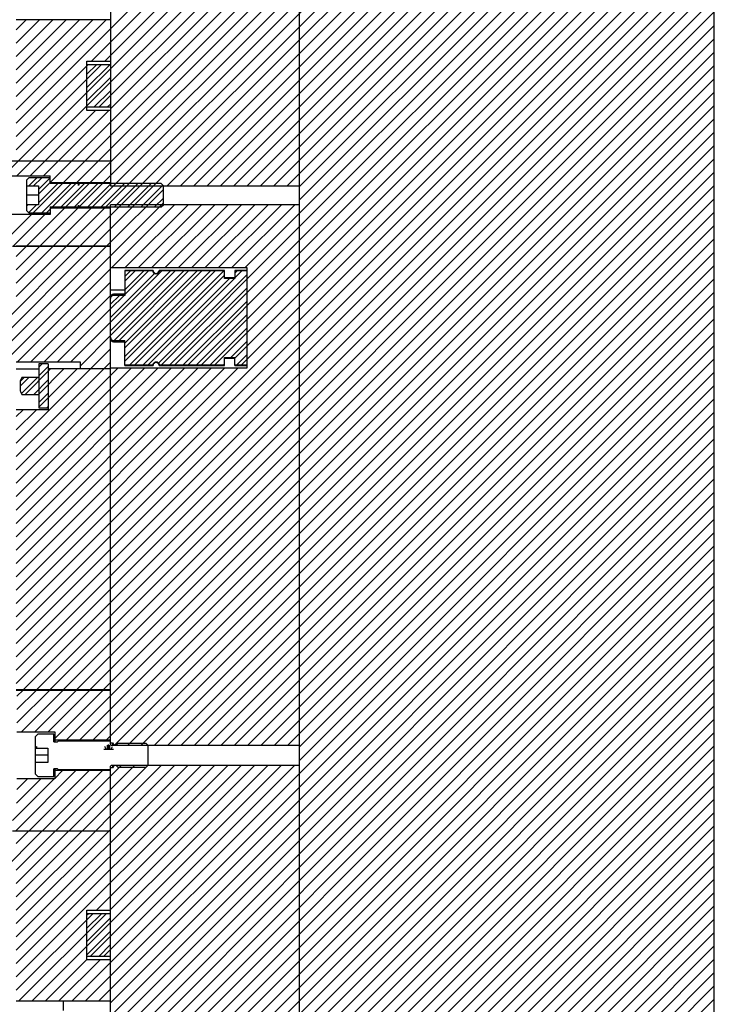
# Model space of a CAD drawing. Header units: inches. Extents: x 1694 to 2505, y -239 to -56.
# Tile 133 of 179: x 1820 to 1829, y -161 to -148. Entities that reach past the tile are written whole.
import ezdxf

# ---------------------------------------------------------------- set-up
doc = ezdxf.new("R2010")
doc.units = ezdxf.units.IN
doc.header["$LTSCALE"] = 0.5
doc.header["$MEASUREMENT"] = 0
doc.layers.add('SID-M-F', color=202, linetype='Continuous')
doc.layers.add('SID-M-S', color=105, linetype='Continuous')

msp = doc.modelspace()

# ---------------------------------------------------------------- linework, layer by layer
at = {"layer": 'SID-M-F', "linetype": 'Continuous'}
for p, q in [((1819.98854, -150.25392), (1827.64337, -142.5991)), ((1820.16532, -150.25392), (1827.82014, -142.5991)), ((1820.34209, -150.25392), (1827.99692, -142.5991)), ((1820.47515, -149.23698), (1827.11304, -142.5991)), ((1820.54801, -150.57833), (1828.52725, -142.5991)), ((1820.63478, -149.25413), (1827.28981, -142.5991)), ((1820.69565, -150.25392), (1828.35047, -142.5991)), ((1820.72479, -150.57833), (1828.70403, -142.5991)), ((1820.78765, -149.27804), (1827.46659, -142.5991)), ((1821.18185, -150.29805), (1828.78765, -142.69225)), ((1823.28765, -148.36903), (1828.78765, -142.86903)), ((1821.5354, -150.29805), (1828.78765, -143.0458)), ((1821.71218, -150.29805), (1828.78765, -143.22258)), ((1821.88895, -150.29805), (1828.78765, -143.39936)), ((1822.06573, -150.29805), (1828.78765, -143.57613)), ((1822.24251, -150.29805), (1828.78765, -143.75291)), ((1822.41928, -150.29805), (1828.78765, -143.92969)), ((1822.59606, -150.29805), (1828.78765, -144.10646)), ((1822.77284, -150.29805), (1828.78765, -144.28324)), ((1822.94961, -150.29805), (1828.78765, -144.46002)), ((1823.12639, -150.29805), (1828.78765, -144.63679)), ((1819.36754, -150.16781), (1824.78794, -144.74742)), ((1820.53614, -148.64566), (1824.43438, -144.74742)), ((1820.78765, -148.21738), (1824.25761, -144.74742)), ((1820.78765, -148.57093), (1824.61116, -144.74742)), ((1823.28765, -150.31357), (1828.78765, -144.81357)), ((1823.28765, -150.49035), (1828.78765, -144.99035)), ((1822.57323, -151.38154), (1828.78765, -145.16712)), ((1823.28765, -150.8439), (1828.78765, -145.3439)), ((1821.6373, -152.67103), (1828.78765, -145.52068)), ((1823.28765, -151.19745), (1828.78765, -145.69745)), ((1821.99085, -152.67103), (1828.78765, -145.87423)), ((1823.28765, -151.55101), (1828.78765, -146.05101)), ((1822.43489, -152.58054), (1828.78765, -146.22778)), ((1823.28765, -151.90456), (1828.78765, -146.40456)), ((1823.28765, -152.08134), (1828.78765, -146.58134)), ((1819.53765, -156.00811), (1828.78765, -146.75811)), ((1823.28765, -152.43489), (1828.78765, -146.93489)), ((1819.53765, -156.36167), (1828.78765, -147.11167)), ((1823.28765, -152.78844), (1828.78765, -147.28844)), ((1819.53765, -156.71522), (1828.78765, -147.46522)), ((1820.51887, -150.25392), (1823.28765, -147.48514)), ((1819.53765, -156.892), (1828.78765, -147.642)), ((1819.63233, -156.9741), (1828.78765, -147.81877)), ((1819.8091, -156.9741), (1828.78765, -147.99555)), ((1819.53765, -148.22994), (1819.66849, -148.0991)), ((1819.53765, -148.40672), (1819.84527, -148.0991)), ((1819.53765, -148.58349), (1820.02205, -148.0991)), ((1819.53765, -148.76027), (1820.19882, -148.0991)), ((1819.53765, -148.93705), (1820.3756, -148.0991)), ((1819.53765, -149.11382), (1820.55238, -148.0991)), ((1819.53765, -149.2906), (1820.72915, -148.0991)), ((1819.98588, -156.9741), (1828.78765, -148.17233)), ((1819.53765, -149.46738), (1820.78765, -148.21738)), ((1820.16266, -156.9741), (1828.78765, -148.3491)), ((1820.55758, -151.0991), (1823.28765, -148.36903)), ((1820.33943, -156.9741), (1828.78765, -148.52588)), ((1820.71292, -148.64566), (1820.78765, -148.57093)), ((1819.53765, -149.64415), (1820.48774, -148.69406)), ((1819.53765, -149.82093), (1820.66452, -148.69406)), ((1820.47515, -148.82093), (1820.60202, -148.69406)), ((1820.47515, -148.99771), (1820.7788, -148.69406)), ((1820.51621, -156.9741), (1828.78765, -148.70266)), ((1820.47515, -149.17448), (1820.78765, -148.86198)), ((1820.69299, -156.9741), (1828.78765, -148.87943)), ((1820.57228, -149.25413), (1820.78765, -149.03876)), ((1823.28765, -154.55621), (1828.78765, -149.05621)), ((1819.73804, -149.9741), (1820.47515, -149.23698)), ((1820.37954, -157.6411), (1828.78765, -149.23299)), ((1820.74905, -149.25413), (1820.78765, -149.21554)), ((1819.7211, -150.16781), (1820.58638, -149.30253)), ((1819.89787, -150.16781), (1820.76316, -149.30253)), ((1823.28765, -154.90976), (1828.78765, -149.40976)), ((1820.73309, -157.6411), (1828.78765, -149.58654)), ((1823.28765, -155.26332), (1828.78765, -149.76332)), ((1819.54432, -150.16781), (1819.73804, -149.9741)), ((1823.28765, -155.4401), (1828.78765, -149.9401)), ((1823.28765, -155.61687), (1828.78765, -150.11687)), ((1819.70409, -150.2991), (1819.81213, -150.19106)), ((1819.76211, -150.65713), (1820.14938, -150.26986)), ((1819.76659, -150.2991), (1819.87463, -150.19106)), ((1819.8314, -150.34856), (1819.98765, -150.19231)), ((1819.8314, -150.41106), (1819.98765, -150.25481)), ((1819.8314, -150.52534), (1820.08688, -150.26986)), ((1819.87638, -150.65713), (1820.26366, -150.26986)), ((1820.01768, -150.57833), (1820.32616, -150.26986)), ((1820.13196, -150.57833), (1820.44043, -150.26986)), ((1820.19446, -150.57833), (1820.50293, -150.26986)), ((1820.30874, -150.57833), (1820.61721, -150.26986)), ((1820.37264, -150.57693), (1820.67971, -150.26986)), ((1820.3808, -151.0991), (1821.21004, -150.26986)), ((1820.48551, -150.57833), (1820.79399, -150.26986)), ((1820.66229, -150.57833), (1820.97076, -150.26986)), ((1820.83907, -150.57833), (1821.14754, -150.26986)), ((1821.01584, -150.57833), (1821.32432, -150.26986)), ((1820.78765, -151.0458), (1821.48765, -150.3458)), ((1821.19262, -150.57833), (1821.48033, -150.29062)), ((1823.28765, -155.79365), (1828.78765, -150.29365)), ((1819.47332, -152.53691), (1821.48765, -150.52258)), ((1821.3694, -150.57833), (1821.48765, -150.46008)), ((1821.54248, -157.7156), (1828.78765, -150.47043)), ((1819.6737, -151.0991), (1820.17852, -150.59427)), ((1819.67515, -150.56731), (1819.69337, -150.5491)), ((1819.70301, -150.65373), (1819.80764, -150.5491)), ((1819.85047, -151.0991), (1820.3553, -150.59427)), ((1819.93888, -150.65713), (1820.00175, -150.59427)), ((1820.02725, -151.0991), (1820.53208, -150.59427)), ((1820.20403, -151.0991), (1820.70885, -150.59427)), ((1820.80546, -151.38154), (1821.63687, -150.55014)), ((1820.98224, -151.38154), (1821.81364, -150.55014)), ((1821.15901, -151.38154), (1821.99042, -150.55014)), ((1821.33579, -151.38154), (1822.1672, -150.55014)), ((1821.51257, -151.38154), (1822.34397, -150.55014)), ((1821.68935, -151.38154), (1822.52075, -150.55014)), ((1821.86612, -151.38154), (1822.69753, -150.55014)), ((1822.0429, -151.38154), (1822.8743, -150.55014)), ((1822.21968, -151.38154), (1823.05108, -150.55014)), ((1822.39645, -151.38154), (1823.22786, -150.55014)), ((1823.28765, -156.1472), (1828.78765, -150.6472)), ((1819.38067, -151.03856), (1819.73886, -150.68038)), ((1819.49692, -151.0991), (1819.91564, -150.68038)), ((1821.46052, -152.67103), (1823.28765, -150.8439)), ((1821.89603, -157.7156), (1828.78765, -150.82398)), ((1820.73436, -151.0991), (1820.78765, -151.0458)), ((1823.28765, -156.50076), (1828.78765, -151.00076)), ((1818.47466, -153.00524), (1820.3798, -151.1001)), ((1818.47466, -153.18202), (1820.55658, -151.1001)), ((1819.35688, -152.47657), (1820.73336, -151.1001)), ((1819.53765, -151.23514), (1819.6727, -151.1001)), ((1819.53765, -151.41192), (1819.84947, -151.1001)), ((1819.53765, -151.5887), (1820.02625, -151.1001)), ((1819.53765, -151.76547), (1820.20303, -151.1001)), ((1822.24958, -157.7156), (1828.78765, -151.17753)), ((1821.81407, -152.67103), (1823.28765, -151.19745)), ((1819.55414, -152.63287), (1820.78765, -151.39936)), ((1820.78765, -152.10646), (1821.46695, -151.42716)), ((1820.78765, -152.28324), (1821.64373, -151.42716)), ((1820.78765, -152.22074), (1821.58123, -151.42716)), ((1820.83741, -152.34776), (1821.758, -151.42716)), ((1820.89991, -152.34776), (1821.8205, -151.42716)), ((1820.9782, -151.56236), (1821.1134, -151.42716)), ((1820.9782, -151.73914), (1821.29017, -151.42716)), ((1820.9782, -152.44624), (1821.99728, -151.42716)), ((1820.9782, -152.62302), (1822.17406, -151.42716)), ((1820.9782, -151.49986), (1821.0509, -151.42716)), ((1820.9782, -151.67664), (1821.22767, -151.42716)), ((1820.9782, -152.38374), (1821.93478, -151.42716)), ((1820.9782, -152.56052), (1822.11156, -151.42716)), ((1821.04447, -152.67103), (1822.28833, -151.42716)), ((1822.42636, -157.7156), (1828.78765, -151.35431)), ((1822.43489, -151.51988), (1822.52761, -151.42716)), ((1822.43489, -151.45738), (1822.46511, -151.42716)), ((1819.73091, -152.63287), (1820.78765, -151.57613)), ((1820.78765, -152.04396), (1821.37097, -151.46064)), ((1821.10697, -152.67103), (1822.2971, -151.4809)), ((1821.22124, -152.67103), (1822.36518, -151.52709)), ((1821.28374, -152.67103), (1822.42768, -151.52709)), ((1821.42269, -152.64636), (1822.59237, -151.47668)), ((1822.16763, -152.67103), (1823.28765, -151.55101)), ((1822.60314, -157.7156), (1828.78765, -151.53109)), ((1821.5748, -152.67103), (1822.59237, -151.65345)), ((1822.77991, -157.7156), (1828.78765, -151.70786)), ((1819.90769, -152.63287), (1820.78765, -151.75291)), ((1820.78765, -151.92969), (1820.9669, -151.75043)), ((1820.78765, -151.86719), (1820.9044, -151.75043)), ((1821.75157, -152.67103), (1822.59237, -151.83023)), ((1820.08447, -152.63287), (1820.78765, -151.92969)), ((1822.52118, -152.67103), (1823.28765, -151.90456)), ((1822.95669, -157.7156), (1828.78765, -151.88464)), ((1819.53765, -155.83134), (1823.28765, -152.08134)), ((1820.26124, -152.63287), (1820.78765, -152.10646)), ((1821.92835, -152.67103), (1822.59237, -152.00701)), ((1823.13347, -157.7156), (1828.78765, -152.06142)), ((1822.10513, -152.67103), (1822.59237, -152.18378)), ((1823.28765, -157.73819), (1828.78765, -152.23819)), ((1820.38265, -152.68824), (1820.78765, -152.28324)), ((1822.38183, -152.5711), (1822.59237, -152.36056)), ((1819.53765, -156.18489), (1823.28765, -152.43489)), ((1819.53765, -153.71002), (1820.78765, -152.46002)), ((1823.28765, -157.91497), (1828.78765, -152.41497)), ((1820.2803, -161.0991), (1828.78765, -152.59175)), ((1822.45868, -152.67103), (1822.59237, -152.53734)), ((1819.53765, -153.88679), (1820.78765, -152.63679)), ((1819.53765, -154.06357), (1820.88457, -152.71665)), ((1819.53765, -154.24035), (1821.06135, -152.71665)), ((1819.53765, -154.41712), (1821.23813, -152.71665)), ((1819.53765, -154.5939), (1821.4149, -152.71665)), ((1819.53765, -154.77068), (1821.59168, -152.71665)), ((1819.53765, -154.94745), (1821.76846, -152.71665)), ((1819.53765, -155.12423), (1821.94523, -152.71665)), ((1819.53765, -155.30101), (1822.12201, -152.71665)), ((1819.53765, -155.47778), (1822.29879, -152.71665)), ((1819.53765, -155.65456), (1822.47556, -152.71665)), ((1819.65574, -153.0616), (1819.99324, -152.7241)), ((1819.83252, -153.0616), (1820.17002, -152.7241)), ((1819.83765, -152.70291), (1819.8833, -152.65726)), ((1819.83765, -152.81719), (1819.96265, -152.69219)), ((1819.83765, -153.23324), (1820.34679, -152.7241)), ((1822.2819, -152.67103), (1822.2971, -152.65584)), ((1819.53765, -156.53844), (1823.28765, -152.78844)), ((1819.58765, -152.95291), (1819.70396, -152.8366)), ((1819.58765, -152.89041), (1819.64146, -152.8366)), ((1819.60618, -153.04866), (1819.81824, -152.8366)), ((1819.77002, -153.0616), (1819.96265, -152.86896)), ((1823.28765, -158.26852), (1828.78765, -152.76852)), ((1820.63385, -161.0991), (1828.78765, -152.9453)), ((1819.83765, -153.17074), (1819.96265, -153.04574)), ((1820.78765, -161.12208), (1828.78765, -153.12208)), ((1819.53765, -153.35646), (1819.62879, -153.26532)), ((1819.53765, -153.53324), (1819.80557, -153.26532)), ((1819.94424, -153.24093), (1819.96265, -153.22252)), ((1820.78765, -161.29885), (1828.78765, -153.29885)), ((1820.78765, -161.47563), (1828.78765, -153.47563)), ((1823.28765, -159.15241), (1828.78765, -153.65241)), ((1820.78765, -161.82918), (1828.78765, -153.82918)), ((1823.28765, -159.50596), (1828.78765, -154.00596)), ((1820.78765, -162.18274), (1828.78765, -154.18274)), ((1820.79807, -162.3491), (1828.78765, -154.35951)), ((1820.20276, -157.6411), (1823.28765, -154.55621)), ((1820.97484, -162.3491), (1828.78765, -154.53629)), ((1821.15162, -162.3491), (1828.78765, -154.71307)), ((1820.55632, -157.6411), (1823.28765, -154.90976)), ((1821.3284, -162.3491), (1828.78765, -154.88984)), ((1821.50517, -162.3491), (1828.78765, -155.06662)), ((1820.83537, -157.7156), (1823.28765, -155.26332)), ((1821.53765, -162.4934), (1828.78765, -155.2434)), ((1821.01215, -157.7156), (1823.28765, -155.4401)), ((1821.53765, -162.67017), (1828.78765, -155.42017)), ((1821.18892, -157.7156), (1823.28765, -155.61687)), ((1821.53765, -162.84695), (1828.78765, -155.59695)), ((1821.3657, -157.7156), (1823.28765, -155.79365)), ((1821.53765, -163.02373), (1828.78765, -155.77373)), ((1821.53765, -163.2005), (1828.78765, -155.9505)), ((1821.71925, -157.7156), (1823.28765, -156.1472)), ((1823.28765, -161.62728), (1828.78765, -156.12728)), ((1821.53765, -163.55406), (1828.78765, -156.30406)), ((1822.07281, -157.7156), (1823.28765, -156.50076)), ((1823.28765, -161.98083), (1828.78765, -156.48083)), ((1821.53765, -163.90761), (1828.78765, -156.65761)), ((1821.53765, -164.08439), (1828.78765, -156.83439)), ((1819.54765, -157.05877), (1819.62733, -156.9791)), ((1819.54765, -157.23555), (1819.8041, -156.9791)), ((1819.54765, -157.41233), (1819.98088, -156.9791)), ((1819.60516, -157.5316), (1820.15766, -156.9791)), ((1819.78193, -157.5316), (1820.33443, -156.9791)), ((1819.95871, -157.5316), (1820.51121, -156.9791)), ((1820.04765, -157.61943), (1820.68799, -156.9791)), ((1821.53765, -164.26116), (1828.78765, -157.01116)), ((1821.53765, -164.43794), (1828.78765, -157.18794)), ((1823.28765, -162.86472), (1828.78765, -157.36472)), ((1821.53765, -164.79149), (1828.78765, -157.54149)), ((1820.74655, -157.76151), (1820.74655, -157.71151)), ((1820.76217, -157.76151), (1820.76217, -157.69901)), ((1820.7778, -157.76151), (1820.7778, -157.71151)), ((1823.28765, -163.21827), (1828.78765, -157.71827)), ((1819.79987, -157.75035), (1819.81342, -157.72687)), ((1820.69967, -157.76151), (1820.82467, -157.76151)), ((1820.73092, -157.76151), (1820.71092, -157.72687)), ((1820.79342, -157.76151), (1820.81342, -157.72687)), ((1819.53765, -160.25076), (1821.81581, -157.9726)), ((1819.53765, -160.42753), (1821.99258, -157.9726)), ((1819.53765, -160.60431), (1822.16936, -157.9726)), ((1819.53765, -160.78109), (1822.34614, -157.9726)), ((1819.74997, -161.0991), (1822.87647, -157.9726)), ((1820.06042, -158.8441), (1820.93192, -157.9726)), ((1820.2372, -158.8441), (1821.1087, -157.9726)), ((1820.41398, -158.8441), (1821.28548, -157.9726)), ((1820.52171, -160.50413), (1823.05324, -157.9726)), ((1820.59985, -159.89566), (1822.52291, -157.9726)), ((1820.69849, -160.50413), (1823.23002, -157.9726)), ((1820.76753, -158.8441), (1821.63903, -157.9726)), ((1820.77662, -159.89566), (1822.69969, -157.9726)), ((1820.78765, -158.6472), (1821.46225, -157.9726)), ((1821.07779, -165.6049), (1828.78765, -157.89505)), ((1819.53009, -158.8441), (1820.32709, -158.0471)), ((1819.70687, -158.8441), (1820.50387, -158.0471)), ((1819.88365, -158.8441), (1820.68065, -158.0471)), ((1820.04765, -158.14976), (1820.15032, -158.0471)), ((1821.25457, -165.6049), (1828.78765, -158.07182)), ((1819.48765, -158.70976), (1820.04082, -158.1566)), ((1819.54243, -158.47821), (1819.86404, -158.1566)), ((1819.54765, -158.29621), (1819.68726, -158.1566)), ((1820.45707, -161.0991), (1823.28765, -158.26852)), ((1821.09765, -165.9386), (1828.78765, -158.2486)), ((1821.458, -165.75503), (1828.78765, -158.42538)), ((1821.63477, -165.75503), (1828.78765, -158.60215)), ((1820.59075, -158.8441), (1820.78765, -158.6472)), ((1819.30855, -159.4192), (1819.87865, -158.8491)), ((1819.53765, -159.01332), (1819.70187, -158.8491)), ((1819.53765, -159.36687), (1820.05542, -158.8491)), ((1819.53765, -159.54365), (1820.2322, -158.8491)), ((1819.53765, -159.72043), (1820.40898, -158.8491)), ((1819.53765, -159.8972), (1820.58575, -158.8491)), ((1819.53765, -160.07398), (1820.76253, -158.8491)), ((1821.81155, -165.75503), (1828.78765, -158.77893)), ((1821.98833, -165.75503), (1828.78765, -158.95571)), ((1820.78765, -161.65241), (1823.28765, -159.15241)), ((1822.1651, -165.75503), (1828.78765, -159.13248)), ((1822.34188, -165.75503), (1828.78765, -159.30926)), ((1820.78765, -162.00596), (1823.28765, -159.50596)), ((1822.51866, -165.75503), (1828.78765, -159.48604)), ((1822.69543, -165.75503), (1828.78765, -159.66281)), ((1823.28765, -165.33959), (1828.78765, -159.83959)), ((1819.53765, -160.95786), (1820.55145, -159.94406)), ((1819.57319, -161.0991), (1820.72823, -159.94406)), ((1820.47515, -159.95786), (1820.48895, -159.94406)), ((1820.47515, -160.13464), (1820.66573, -159.94406)), ((1820.47515, -160.31142), (1820.78765, -159.99892)), ((1823.04899, -165.75503), (1828.78765, -160.01637)), ((1820.47515, -160.48819), (1820.78765, -160.17569)), ((1823.22576, -165.75503), (1828.78765, -160.19314)), ((1820.63599, -160.50413), (1820.78765, -160.35247)), ((1822.98347, -166.1741), (1828.78765, -160.36992)), ((1819.92674, -161.0991), (1820.47515, -160.55069)), ((1820.10352, -161.0991), (1820.65009, -160.55253)), ((1823.16025, -166.1741), (1828.78765, -160.5467)), ((1822.91203, -166.5991), (1828.78765, -160.72347)), ((1823.0888, -166.5991), (1828.78765, -160.90025)), ((1823.26558, -166.5991), (1828.78765, -161.07703))]:
    msp.add_line(p, q, dxfattribs=at)
at = {"layer": 'SID-M-S'}
for p, q in [((1828.78765, -168.5991), (1828.78765, -140.5991)), ((1820.78765, -142.5991), (1820.78765, -150.29805)), ((1823.28765, -144.74742), (1823.28765, -165.82577)), ((1820.78765, -148.0991), (1819.53765, -148.0991)), ((1820.47515, -148.64566), (1820.78765, -148.64566)), ((1820.47515, -149.30253), (1820.47515, -148.64566)), ((1820.78765, -148.69406), (1820.47515, -148.69406)), ((1820.47515, -149.25413), (1820.78765, -149.25413)), ((1820.78765, -149.30253), (1820.47515, -149.30253)), ((1820.78765, -149.9741), (1819.36265, -149.9741)), ((1819.36265, -150.16781), (1819.98765, -150.16781)), ((1819.7064, -150.19106), (1819.67515, -150.22252)), ((1819.67515, -150.22252), (1819.67515, -150.62568)), ((1819.98765, -150.19106), (1819.7064, -150.19106)), ((1819.98765, -150.26986), (1819.98765, -150.16781)), ((1819.98765, -150.25392), (1820.78765, -150.25392)), ((1820.36304, -150.26986), (1819.98765, -150.26986)), ((1820.36304, -150.2935), (1820.36304, -150.26986)), ((1820.37314, -150.26986), (1820.36457, -150.29378)), ((1821.4599, -150.26986), (1820.37314, -150.26986)), ((1821.48765, -150.29805), (1821.4599, -150.26986)), ((1819.67515, -150.2991), (1819.8314, -150.2991)), ((1819.8314, -150.2991), (1819.8314, -150.5491)), ((1820.78765, -150.29805), (1823.28765, -150.29805)), ((1821.48765, -150.55014), (1821.48765, -150.29805)), ((1819.8314, -150.4241), (1819.67515, -150.4241)), ((1819.8314, -150.5491), (1819.67515, -150.5491)), ((1819.67515, -150.62568), (1819.7064, -150.65713)), ((1819.7064, -150.65713), (1819.98765, -150.65713)), ((1819.98765, -150.57833), (1820.36304, -150.57833)), ((1819.98765, -150.57833), (1819.98765, -150.68038)), ((1820.78765, -150.59427), (1819.98765, -150.59427)), ((1820.36304, -150.57833), (1820.36304, -150.55469)), ((1820.36457, -150.55442), (1820.37314, -150.57833)), ((1820.37314, -150.57833), (1821.4599, -150.57833)), ((1820.78765, -157.70172), (1820.78765, -150.55014)), ((1823.28765, -150.55014), (1820.78765, -150.55014)), ((1821.4599, -150.57833), (1821.48765, -150.55014)), ((1819.98765, -150.68038), (1819.36265, -150.68038)), ((1819.48765, -151.0991), (1820.78765, -151.0991)), ((1820.78765, -151.1001), (1819.53765, -151.1001)), ((1820.78765, -151.38154), (1822.59237, -151.38154)), ((1821.35029, -151.41917), (1820.9782, -151.41917)), ((1820.9782, -151.41917), (1820.9782, -151.75043)), ((1821.35029, -151.42716), (1820.9782, -151.42716)), ((1821.35029, -151.42716), (1821.35029, -151.41917)), ((1822.2971, -151.41917), (1821.43288, -151.41917)), ((1821.43288, -151.42716), (1821.43288, -151.41917)), ((1822.2971, -151.42716), (1821.43288, -151.42716)), ((1822.2971, -151.52709), (1822.2971, -151.41917)), ((1822.59237, -151.41917), (1822.43489, -151.41917)), ((1822.43489, -151.41917), (1822.43489, -151.52709)), ((1822.59237, -151.42716), (1822.43489, -151.42716)), ((1822.59237, -151.38154), (1822.59237, -152.71665)), ((1822.43489, -151.5176), (1822.2971, -151.5176)), ((1822.43489, -151.52709), (1822.2971, -151.52709)), ((1820.9782, -151.68214), (1820.78765, -151.68214)), ((1820.9782, -151.73414), (1820.82702, -151.73414)), ((1820.82702, -151.75043), (1820.82702, -151.73414)), ((1820.9782, -151.75043), (1820.82702, -151.75043)), ((1820.82702, -152.34776), (1820.9782, -152.34776)), ((1820.82702, -152.36406), (1820.82702, -152.34776)), ((1820.82702, -152.36406), (1820.9782, -152.36406)), ((1820.9782, -152.67902), (1820.9782, -152.34776)), ((1822.2971, -152.67902), (1822.2971, -152.5711)), ((1822.2971, -152.5711), (1822.43489, -152.5711)), ((1822.2971, -152.58059), (1822.43489, -152.58059)), ((1822.43489, -152.67902), (1822.43489, -152.5711)), ((1819.53765, -152.63287), (1820.38265, -152.63287)), ((1819.53765, -152.7241), (1819.83765, -152.7241)), ((1819.83765, -152.65726), (1819.83765, -153.24093)), ((1819.96265, -152.65726), (1819.83765, -152.65726)), ((1819.96265, -152.65726), (1819.96265, -153.26532)), ((1820.78765, -152.7241), (1819.96265, -152.7241)), ((1820.38265, -152.63287), (1820.38265, -152.7241)), ((1822.59237, -152.71665), (1820.78765, -152.71665)), ((1820.9782, -152.67103), (1821.35029, -152.67103)), ((1820.9782, -152.67902), (1821.35029, -152.67902)), ((1821.35029, -152.67902), (1821.35029, -152.67103)), ((1821.43288, -152.67902), (1821.43288, -152.67103)), ((1821.43288, -152.67103), (1822.2971, -152.67103)), ((1821.43288, -152.67902), (1822.2971, -152.67902)), ((1822.43489, -152.67103), (1822.59237, -152.67103)), ((1822.43489, -152.67902), (1822.59237, -152.67902)), ((1819.61265, -152.8366), (1819.58765, -152.8866)), ((1819.58765, -152.8866), (1819.58765, -153.0116)), ((1819.83765, -152.8366), (1819.61265, -152.8366)), ((1819.61265, -153.0616), (1819.83765, -153.0616)), ((1819.96265, -153.26532), (1819.53765, -153.26532)), ((1819.83765, -153.24093), (1819.96265, -153.24093)), ((1819.53765, -156.9741), (1820.78765, -156.9741)), ((1819.53765, -156.9791), (1820.78765, -156.9791)), ((1819.54765, -157.5316), (1820.04765, -157.5316)), ((1819.82515, -157.56285), (1819.78765, -157.60035)), ((1820.03765, -157.56285), (1819.82515, -157.56285)), ((1820.03765, -157.66353), (1820.03765, -157.56285)), ((1820.04765, -157.5316), (1820.04765, -157.67047)), ((1819.78765, -157.60035), (1819.78765, -158.08785)), ((1820.04459, -157.67047), (1820.03765, -157.66353)), ((1820.07927, -157.67047), (1820.04459, -157.67047)), ((1820.04765, -157.6411), (1820.78765, -157.6411)), ((1820.09315, -157.6566), (1820.07927, -157.67047)), ((1820.78765, -157.6566), (1820.09315, -157.6566)), ((1820.78765, -157.68003), (1820.81265, -157.68003)), ((1820.80152, -157.7156), (1820.78765, -157.70172)), ((1823.28765, -157.7156), (1820.80152, -157.7156)), ((1820.81265, -157.68003), (1820.83318, -157.7156)), ((1820.81265, -157.68003), (1820.81265, -157.7156)), ((1820.88477, -157.68785), (1820.85702, -157.7156)), ((1821.2599, -157.68785), (1820.88477, -157.68785)), ((1821.28765, -157.7156), (1821.2599, -157.68785)), ((1821.28765, -157.9726), (1821.28765, -157.7156)), ((1819.78765, -157.75035), (1819.95432, -157.75035)), ((1819.95432, -157.8441), (1819.78765, -157.8441)), ((1819.95432, -157.75035), (1819.95432, -157.93785)), ((1819.95432, -157.93785), (1819.78765, -157.93785)), ((1820.78765, -157.98647), (1820.80152, -157.9726)), ((1820.80152, -157.9726), (1823.28765, -157.9726)), ((1820.83318, -157.9726), (1820.81265, -158.00816)), ((1820.81265, -157.9726), (1820.81265, -158.00816)), ((1820.85702, -157.9726), (1820.88477, -158.00035)), ((1821.2599, -158.00035), (1821.28765, -157.9726)), ((1819.78765, -158.08785), (1819.82515, -158.12535)), ((1820.03765, -158.02466), (1820.04459, -158.01772)), ((1820.03765, -158.12535), (1820.03765, -158.02466)), ((1820.04459, -158.01772), (1820.07927, -158.01772)), ((1820.04765, -158.01772), (1820.04765, -158.1566)), ((1820.78765, -158.0471), (1820.04765, -158.0471)), ((1820.07927, -158.01772), (1820.09315, -158.0316)), ((1820.09315, -158.0316), (1820.78765, -158.0316)), ((1820.78765, -163.2741), (1820.78765, -157.98647)), ((1820.81265, -158.00816), (1820.78765, -158.00816)), ((1820.88477, -158.00035), (1821.2599, -158.00035)), ((1820.04765, -158.1566), (1819.54765, -158.1566)), ((1819.82515, -158.12535), (1820.03765, -158.12535)), ((1819.48765, -158.8441), (1820.78765, -158.8441)), ((1820.78765, -158.8491), (1819.53765, -158.8491)), ((1820.47515, -159.89566), (1820.78765, -159.89566)), ((1820.47515, -160.55253), (1820.47515, -159.89566)), ((1820.78765, -159.94406), (1820.47515, -159.94406)), ((1820.47515, -160.50413), (1820.78765, -160.50413)), ((1820.78765, -160.55253), (1820.47515, -160.55253)), ((1819.53765, -161.0991), (1820.78765, -161.0991)), ((1820.16265, -161.2241), (1820.16265, -161.0991))]:
    msp.add_line(p, q, dxfattribs=at)
for centre, radius, start, end in [((1821.39159, -151.41721), 0.04134, 182.729403, 357.270597), ((1820.82702, -151.77351), 0.03937, 90, 180), ((1820.82702, -152.32469), 0.03937, 180, 270), ((1821.39159, -152.68099), 0.04134, 2.729403, 177.270597)]:
    msp.add_arc(centre, radius, start, end, dxfattribs=at)
for points, knots in [([(1820.36457, -150.29378), (1820.36456, -150.29379), (1820.36453, -150.29389), (1820.36441, -150.29406), (1820.3642, -150.29423), (1820.36394, -150.29431), (1820.36367, -150.2943), (1820.36342, -150.29421), (1820.36322, -150.29403), (1820.36308, -150.2938), (1820.36304, -150.29361), (1820.36304, -150.29351), (1820.36304, -150.2935)], [0, 0, 0, 0, 0.02276041, 0.14660185, 0.26888047, 0.38898366, 0.50730464, 0.62501113, 0.74349455, 0.86379656, 0.98619768, 1, 1, 1, 1]), ([(1820.36304, -150.55469), (1820.36305, -150.55462), (1820.36306, -150.55445), (1820.36318, -150.55421), (1820.36335, -150.55404), (1820.36356, -150.55393), (1820.36379, -150.55387), (1820.36405, -150.5539), (1820.36429, -150.55402), (1820.36447, -150.5542), (1820.36454, -150.55435), (1820.36457, -150.55442)], [0, 0, 0, 0, 0.10152161, 0.22558409, 0.34853826, 0.42612427, 0.54398414, 0.66185766, 0.77958677, 0.89839423, 1, 1, 1, 1]), ([(1821.43288, -151.42716), (1821.43234, -151.43124), (1821.43117, -151.44006), (1821.42422, -151.45213), (1821.41351, -151.46166), (1821.40029, -151.46695), (1821.38623, -151.46751), (1821.37286, -151.4634), (1821.36303, -151.45616), (1821.35549, -151.44661), (1821.35131, -151.43706), (1821.35056, -151.42975), (1821.35029, -151.42716)], [0, 0, 0, 0, 0.09719855, 0.20993935, 0.32192591, 0.43247574, 0.54159557, 0.65002221, 0.75883218, 0.82581949, 0.93826859, 1, 1, 1, 1]), ([(1820.82702, -151.75043), (1820.82448, -151.75059), (1820.81775, -151.75099), (1820.80929, -151.75444), (1820.8003, -151.76082), (1820.79288, -151.76982), (1820.78829, -151.78154), (1820.78783, -151.78923), (1820.78765, -151.79229)], [0, 0, 0, 0, 0.11956649, 0.31678183, 0.41964106, 0.63805398, 0.85608806, 1, 1, 1, 1]), ([(1820.78765, -152.3059), (1820.78802, -152.31027), (1820.78881, -152.31968), (1820.79556, -152.3326), (1820.80618, -152.34243), (1820.81739, -152.34716), (1820.82444, -152.3476), (1820.82702, -152.34776)], [0, 0, 0, 0, 0.205645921, 0.442463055, 0.667347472, 0.878646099, 1, 1, 1, 1]), ([(1821.35029, -152.67103), (1821.35071, -152.66754), (1821.35171, -152.65932), (1821.35783, -152.64751), (1821.36692, -152.63871), (1821.37784, -152.63294), (1821.38993, -152.63037), (1821.40377, -152.63217), (1821.41629, -152.63845), (1821.42604, -152.64855), (1821.43162, -152.66003), (1821.43251, -152.66786), (1821.43288, -152.67103)], [0, 0, 0, 0, 0.08305857, 0.19581627, 0.30793566, 0.3786751, 0.48721784, 0.5957698, 0.70424365, 0.81358757, 0.92438766, 1, 1, 1, 1]), ([(1819.58765, -153.0116), (1819.58789, -153.01221), (1819.59462, -153.02959), (1819.6038, -153.04588), (1819.61265, -153.0616)], [0, 0, 0, 0, 0.03549586, 1, 1, 1, 1])]:
    msp.add_open_spline(points, degree=3, knots=knots, dxfattribs=at)

doc.saveas('drawing.dxf')
